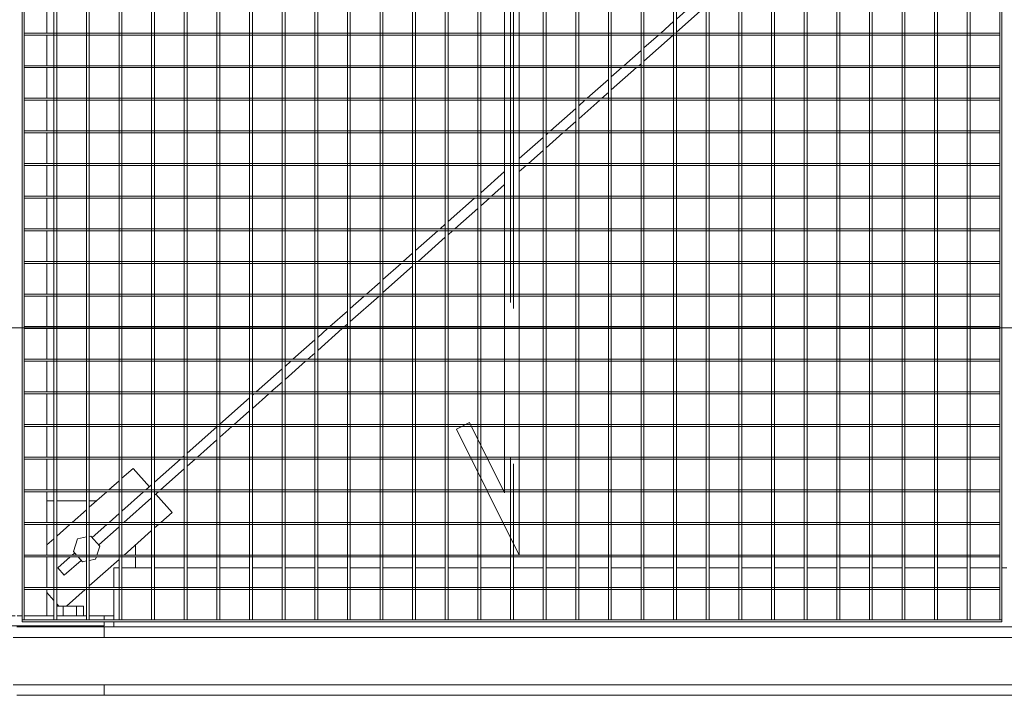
# Model space of a CAD drawing. Header units: metres. Extents: x 70279.8 to 70377.7, y 409251.8 to 409331.5.
# Tile 23 of 244: x 70319.193 to 70320.198, y 409289.475 to 409290.165. Entities that reach past the tile are written whole.
import ezdxf

# ---------------------------------------------------------------- set-up
doc = ezdxf.new("R2010")
doc.units = ezdxf.units.M
doc.linetypes.add('DASHEDX2', pattern=[9.525, 6.35, -3.175])
for name, color, linetype, lineweight in [('Bout', 3, 'Continuous', 0), ('CONTINUOUS', 7, 'Continuous', 18), ('Onderdeel', 2, 'Continuous', 0)]:
    doc.layers.add(name, color=color, linetype=linetype, lineweight=lineweight)
doc.layers.add('stairs&pedestrian', color=2, linetype='Continuous')

# ---------------------------------------------------------------- blocks, each defined once
blk = doc.blocks.new('stelconplaat')
at = {"layer": 'CONTINUOUS'}
blk.add_line((0, 2000), (2000, 2000), dxfattribs=at)
blk = doc.blocks.new('*A140')
at = {"layer": 'Onderdeel', "linetype": 'Continuous', "lineweight": 0}
for p, q in [((711.635, -49.259), (712.173, -49.259)), ((711.635, -49.409), (711.635, -49.259)), ((712.213, -49.259), (712.839, -49.259)), ((712.879, -49.259), (713.505, -49.259)), ((713.545, -49.259), (714.171, -49.259)), ((714.211, -49.259), (714.837, -49.259)), ((714.877, -49.259), (715.503, -49.259)), ((715.543, -49.259), (716.169, -49.259)), ((716.209, -49.259), (716.835, -49.259)), ((716.875, -49.259), (717.501, -49.259)), ((717.541, -49.259), (718.167, -49.259)), ((718.207, -49.259), (718.833, -49.259)), ((718.873, -49.259), (719.499, -49.259)), ((719.539, -49.259), (720.165, -49.259)), ((720.205, -49.259), (720.831, -49.259)), ((720.871, -49.259), (721.497, -49.259)), ((721.537, -49.259), (722.163, -49.259)), ((722.203, -49.259), (722.829, -49.259)), ((722.869, -49.259), (723.495, -49.259)), ((723.535, -49.259), (724.161, -49.259)), ((724.201, -49.259), (724.827, -49.259)), ((724.867, -49.259), (725.493, -49.259)), ((725.533, -49.259), (726.159, -49.259)), ((726.199, -49.259), (726.825, -49.259)), ((726.865, -49.259), (727.491, -49.259)), ((727.531, -49.259), (728.157, -49.259)), ((728.197, -49.259), (728.823, -49.259)), ((728.863, -49.259), (729.489, -49.259)), ((729.529, -49.259), (730.155, -49.259)), ((730.195, -49.259), (730.821, -49.259)), ((730.861, -49.259), (731.487, -49.259)), ((731.527, -49.259), (732.153, -49.259)), ((732.193, -49.259), (732.819, -49.259)), ((732.859, -49.259), (733.485, -49.259)), ((733.525, -49.259), (734.151, -49.259)), ((734.191, -49.259), (734.817, -49.259)), ((734.857, -49.259), (735.394, -49.259)), ((735.394, -49.409), (735.394, -49.259)), ((711.635, -50.075), (711.635, -49.469)), ((735.394, -50.075), (735.394, -49.469)), ((711.635, -50.215), (711.635, -50.115)), ((735.394, -50.215), (735.394, -50.115)), ((711.635, -50.719), (711.635, -50.255)), ((735.394, -50.719), (735.394, -50.255)), ((711.635, -50.719), (712.173, -50.719)), ((712.213, -50.719), (712.839, -50.719)), ((712.879, -50.719), (713.505, -50.719)), ((713.545, -50.719), (714.171, -50.719)), ((714.211, -50.719), (714.837, -50.719)), ((714.877, -50.719), (715.503, -50.719)), ((715.543, -50.719), (716.169, -50.719)), ((716.209, -50.719), (716.835, -50.719)), ((716.875, -50.719), (717.501, -50.719)), ((717.541, -50.719), (718.167, -50.719)), ((718.207, -50.719), (718.833, -50.719)), ((718.873, -50.719), (719.499, -50.719)), ((719.539, -50.719), (720.165, -50.719)), ((720.205, -50.719), (720.831, -50.719)), ((720.871, -50.719), (721.497, -50.719)), ((721.537, -50.719), (722.163, -50.719)), ((722.203, -50.719), (722.829, -50.719)), ((722.869, -50.719), (723.495, -50.719)), ((723.535, -50.719), (724.161, -50.719)), ((724.201, -50.719), (724.827, -50.719)), ((724.867, -50.719), (725.493, -50.719)), ((725.533, -50.719), (726.159, -50.719)), ((726.199, -50.719), (726.825, -50.719)), ((726.865, -50.719), (727.491, -50.719)), ((727.531, -50.719), (728.157, -50.719)), ((728.197, -50.719), (728.823, -50.719)), ((728.863, -50.719), (729.489, -50.719)), ((729.529, -50.719), (730.155, -50.719)), ((730.195, -50.719), (730.821, -50.719)), ((730.861, -50.719), (731.487, -50.719)), ((731.527, -50.719), (732.153, -50.719)), ((732.193, -50.719), (732.819, -50.719)), ((732.859, -50.719), (733.485, -50.719)), ((733.525, -50.719), (734.151, -50.719)), ((734.191, -50.719), (734.817, -50.719)), ((734.857, -50.719), (735.394, -50.719))]:
    blk.add_line(p, q, dxfattribs=at)
blk = doc.blocks.new('*A142')
at = {"layer": 'Onderdeel', "linetype": 'Continuous', "lineweight": 0}
for p, q in [((711.415, -52.089), (711.515, -52.089)), ((711.555, -52.089), (712.173, -52.089)), ((712.213, -52.089), (712.615, -52.089)), ((712.615, -52.193), (712.615, -52.089)), ((712.615, -52.859), (712.615, -52.253)), ((712.615, -53.525), (712.615, -52.919)), ((712.615, -54.191), (712.615, -53.585)), ((712.615, -54.857), (712.615, -54.251)), ((712.615, -55.523), (712.615, -54.917)), ((712.615, -56.189), (712.615, -55.583)), ((712.615, -56.855), (712.615, -56.249)), ((712.615, -57.521), (712.615, -56.915)), ((712.615, -58.187), (712.615, -57.581)), ((712.615, -58.853), (712.615, -58.247)), ((712.615, -59.519), (712.615, -58.913)), ((712.615, -60.185), (712.615, -59.579)), ((712.615, -60.851), (712.615, -60.245)), ((712.615, -61.517), (712.615, -60.911)), ((712.615, -62.183), (712.615, -61.577)), ((712.615, -62.849), (712.615, -62.243)), ((712.615, -63.515), (712.615, -62.909)), ((712.615, -64.181), (712.615, -63.575)), ((712.615, -64.847), (712.615, -64.241)), ((712.615, -65.513), (712.615, -64.907)), ((712.615, -66.179), (712.615, -65.573)), ((712.615, -66.845), (712.615, -66.239)), ((712.615, -67.511), (712.615, -66.905)), ((712.615, -68.177), (712.615, -67.571)), ((712.615, -68.843), (712.615, -68.237)), ((712.615, -69.509), (712.615, -68.903)), ((712.615, -70.175), (712.615, -69.569)), ((712.615, -70.315), (712.615, -70.215))]:
    blk.add_line(p, q, dxfattribs=at)
blk = doc.blocks.new('*A157')
at = {"layer": 'Onderdeel', "linetype": 'Continuous', "lineweight": 0}
for p, q in [((710.015, -48.089), (710.232, -48.089)), ((710.015, -49.629), (710.015, -48.089)), ((711.198, -48.089), (711.415, -48.089)), ((711.415, -49.629), (711.415, -48.089)), ((710.015, -51.889), (710.015, -50.109)), ((711.415, -51.889), (711.415, -50.109)), ((710.015, -51.889), (710.232, -51.889)), ((711.198, -51.889), (711.415, -51.889))]:
    blk.add_line(p, q, dxfattribs=at)
blk = doc.blocks.new('*A158')
at = {"layer": 'Onderdeel', "linetype": 'Continuous', "lineweight": 0}
for p, q in [((711.435, -48.089), (711.435, -51.889)), ((711.435, -48.089), (711.515, -48.089)), ((711.635, -48.743), (711.635, -48.137)), ((711.635, -49.409), (711.635, -48.803)), ((711.635, -50.075), (711.635, -49.469)), ((711.635, -50.215), (711.635, -50.115)), ((711.635, -50.861), (711.635, -50.255)), ((711.635, -51.527), (711.635, -50.921)), ((711.635, -51.889), (711.635, -51.587)), ((711.435, -51.889), (711.515, -51.889)), ((711.555, -51.889), (711.635, -51.889))]:
    blk.add_line(p, q, dxfattribs=at)
blk = doc.blocks.new('*A159')
at = {"layer": 'Bout', "linetype": 'Continuous', "lineweight": 0}
for p, q in [((711.415, -48.629), (711.435, -48.629)), ((711.835, -48.512), (711.635, -48.512)), ((711.835, -48.743), (711.835, -48.512)), ((711.635, -48.651), (711.835, -48.651)), ((711.835, -48.803), (711.835, -49.066)), ((711.415, -48.949), (711.435, -48.949)), ((711.635, -48.928), (711.835, -48.928)), ((711.635, -49.066), (711.835, -49.066)), ((711.415, -51.029), (711.435, -51.029)), ((711.635, -51.051), (711.835, -51.051)), ((711.835, -50.921), (711.835, -51.466)), ((711.415, -51.349), (711.435, -51.349)), ((711.635, -51.328), (711.835, -51.328)), ((711.635, -51.466), (711.835, -51.466))]:
    blk.add_line(p, q, dxfattribs=at)
blk = doc.blocks.new('*A188')
at = {"layer": 'Onderdeel', "linetype": 'Continuous', "lineweight": 0}
for p, q in [((712.614, -50.942), (712.465, -51.075)), ((712.839, -51.195), (712.614, -50.942)), ((712.77, -51.419), (712.465, -51.075)), ((712.92, -51.286), (712.879, -51.24)), ((713.505, -51.946), (713.238, -51.645)), ((713.456, -52.193), (713.089, -51.778)), ((713.724, -52.193), (713.545, -51.991)), ((714.171, -52.696), (713.777, -52.253)), ((714.047, -52.859), (713.545, -52.292)), ((714.315, -52.859), (714.211, -52.741)), ((714.171, -52.998), (714.1, -52.919)), ((714.638, -53.525), (714.211, -53.043)), ((714.837, -53.447), (714.368, -52.919)), ((714.837, -53.748), (714.691, -53.585)), ((714.905, -53.525), (714.877, -53.492)), ((715.496, -54.191), (714.959, -53.585)), ((715.229, -54.191), (714.877, -53.793)), ((715.503, -54.499), (715.282, -54.251)), ((716.087, -54.857), (715.55, -54.251)), ((715.82, -54.857), (715.543, -54.544)), ((716.169, -55.25), (715.873, -54.917)), ((716.169, -54.948), (716.14, -54.917)), ((716.678, -55.523), (716.209, -54.993)), ((716.411, -55.523), (716.209, -55.295)), ((716.835, -56), (716.464, -55.583)), ((716.835, -55.699), (716.731, -55.583)), ((717.269, -56.189), (716.875, -55.744)), ((717.002, -56.189), (716.875, -56.045)), ((717.501, -56.751), (717.055, -56.249)), ((717.501, -56.45), (717.322, -56.249)), ((717.86, -56.855), (717.541, -56.495)), ((717.592, -56.855), (717.541, -56.796)), ((718.167, -57.502), (717.646, -56.915)), ((718.167, -57.2), (717.913, -56.915)), ((718.451, -57.521), (718.207, -57.246)), ((718.774, -58.187), (718.236, -57.581)), ((718.833, -57.951), (718.504, -57.581)), ((719.041, -58.187), (718.873, -57.996)), ((718.833, -58.252), (718.827, -58.247)), ((719.499, -58.702), (719.095, -58.247)), ((719.365, -58.853), (718.873, -58.298)), ((719.632, -58.853), (719.539, -58.747)), ((719.499, -59.003), (719.418, -58.913)), ((719.956, -59.519), (719.539, -59.048)), ((720.165, -59.453), (719.686, -58.913)), ((720.165, -59.754), (720.009, -59.579)), ((720.223, -59.519), (720.205, -59.498)), ((720.708, -60.065), (720.276, -59.579)), ((720.44, -60.065), (720.205, -59.799)), ((720.831, -60.505), (720.706, -60.365)), ((721.405, -60.851), (720.974, -60.365)), ((721.138, -60.851), (720.871, -60.55)), ((721.497, -61.255), (721.191, -60.911)), ((721.497, -60.954), (721.458, -60.911)), ((721.996, -61.517), (721.537, -60.999)), ((721.728, -61.517), (721.537, -61.3)), ((722.163, -62.006), (721.782, -61.577)), ((722.163, -61.705), (722.049, -61.577)), ((722.587, -62.183), (722.203, -61.75)), ((722.319, -62.183), (722.203, -62.051)), ((722.829, -62.757), (722.373, -62.243)), ((722.829, -62.455), (722.64, -62.243)), ((723.178, -62.849), (722.869, -62.5)), ((722.91, -62.849), (722.869, -62.802)), ((723.495, -63.507), (722.963, -62.909)), ((723.495, -63.206), (723.231, -62.909)), ((723.768, -63.515), (723.535, -63.251)), ((724.092, -64.181), (723.554, -63.575)), ((724.161, -63.957), (723.822, -63.575)), ((724.359, -64.181), (724.201, -64.002)), ((724.161, -64.258), (724.145, -64.241)), ((724.659, -64.82), (724.201, -64.303)), ((724.809, -64.687), (724.412, -64.241)), ((725.996, -66.307), (726.008, -66.297)), ((726.008, -66.297), (726.073, -66.239))]:
    blk.add_line(p, q, dxfattribs=at)
blk = doc.blocks.new('*A189')
at = {"layer": 'Onderdeel', "linetype": 'Continuous', "lineweight": 0}
for p, q in [((710.232, -81.784), (710.232, -50.029)), ((711.198, -81.784), (711.198, -50.029))]:
    blk.add_line(p, q, dxfattribs=at)
blk = doc.blocks.new('*A190')
at = {"layer": 'Onderdeel', "linetype": 'Continuous', "lineweight": 0}
for p, q in [((711.555, -50.215), (711.515, -50.215)), ((711.515, -50.215), (711.515, -70.215)), ((711.555, -50.215), (711.555, -70.215)), ((711.515, -70.215), (711.555, -70.215))]:
    blk.add_line(p, q, dxfattribs=at)
blk = doc.blocks.new('*A192')
at = {"layer": 'Onderdeel', "linetype": 'Continuous', "lineweight": 0}
for p, q in [((712.173, -70.175), (712.173, -50.255)), ((712.173, -50.255), (712.213, -50.255)), ((712.213, -50.255), (712.213, -70.175)), ((712.213, -70.175), (712.173, -70.175))]:
    blk.add_line(p, q, dxfattribs=at)
blk = doc.blocks.new('*A193')
at = {"layer": 'Onderdeel', "linetype": 'Continuous', "lineweight": 0}
for p, q in [((712.839, -70.175), (712.839, -50.255)), ((712.839, -50.255), (712.879, -50.255)), ((712.879, -50.255), (712.879, -70.175)), ((712.879, -70.175), (712.839, -70.175))]:
    blk.add_line(p, q, dxfattribs=at)
blk = doc.blocks.new('*A194')
at = {"layer": 'Onderdeel', "linetype": 'Continuous', "lineweight": 0}
for p, q in [((713.505, -50.255), (713.505, -60.052)), ((713.545, -50.255), (713.505, -50.255)), ((713.545, -50.255), (713.545, -60.032)), ((713.505, -60.365), (713.505, -70.175)), ((713.545, -60.365), (713.545, -70.175)), ((713.505, -70.175), (713.545, -70.175))]:
    blk.add_line(p, q, dxfattribs=at)
at = {"layer": 'Onderdeel', "linetype": 'DASHEDX2', "lineweight": 0}
for p, q in [((713.505, -60.052), (713.505, -60.365)), ((713.545, -60.032), (713.545, -60.365))]:
    blk.add_line(p, q, dxfattribs=at)
blk = doc.blocks.new('*A195')
at = {"layer": 'Onderdeel', "linetype": 'Continuous', "lineweight": 0}
for p, q in [((714.171, -50.255), (714.171, -59.719)), ((714.211, -50.255), (714.171, -50.255)), ((714.211, -50.255), (714.211, -59.699)), ((714.171, -60.054), (714.171, -60.065)), ((714.211, -60.034), (714.211, -60.065)), ((714.171, -60.365), (714.171, -70.175)), ((714.211, -70.175), (714.211, -60.365)), ((714.171, -70.175), (714.211, -70.175))]:
    blk.add_line(p, q, dxfattribs=at)
at = {"layer": 'Onderdeel', "linetype": 'DASHEDX2', "lineweight": 0}
for p, q in [((714.171, -59.719), (714.171, -60.365)), ((714.211, -59.699), (714.211, -60.034)), ((714.211, -60.065), (714.211, -60.365))]:
    blk.add_line(p, q, dxfattribs=at)
blk = doc.blocks.new('*A196')
at = {"layer": 'Onderdeel', "linetype": 'Continuous', "lineweight": 0}
for p, q in [((714.837, -50.255), (714.837, -59.386)), ((714.877, -50.255), (714.837, -50.255)), ((714.877, -50.255), (714.877, -59.366)), ((714.837, -59.721), (714.837, -60.065)), ((714.877, -59.701), (714.877, -60.065)), ((714.837, -70.175), (714.837, -60.365)), ((714.877, -60.365), (714.877, -70.175)), ((714.877, -70.175), (714.837, -70.175))]:
    blk.add_line(p, q, dxfattribs=at)
at = {"layer": 'Onderdeel', "linetype": 'DASHEDX2', "lineweight": 0}
for p, q in [((714.837, -59.386), (714.837, -59.721)), ((714.877, -59.366), (714.877, -59.701)), ((714.837, -60.065), (714.837, -60.365)), ((714.877, -60.065), (714.877, -60.365))]:
    blk.add_line(p, q, dxfattribs=at)
blk = doc.blocks.new('*A197')
at = {"layer": 'Onderdeel', "linetype": 'Continuous', "lineweight": 0}
for p, q in [((715.503, -50.255), (715.503, -59.191)), ((715.543, -50.255), (715.503, -50.255)), ((715.543, -50.255), (715.543, -59.271)), ((715.503, -59.388), (715.503, -60.065)), ((715.543, -59.368), (715.543, -60.065)), ((715.503, -70.175), (715.503, -60.365)), ((715.543, -60.365), (715.543, -70.175)), ((715.543, -70.175), (715.503, -70.175))]:
    blk.add_line(p, q, dxfattribs=at)
at = {"layer": 'Onderdeel', "linetype": 'DASHEDX2', "lineweight": 0}
for p, q in [((715.503, -59.191), (715.503, -59.388)), ((715.543, -59.271), (715.543, -59.368)), ((715.503, -60.065), (715.503, -60.365)), ((715.543, -60.065), (715.543, -60.365))]:
    blk.add_line(p, q, dxfattribs=at)
blk = doc.blocks.new('*A198')
at = {"layer": 'Onderdeel', "linetype": 'Continuous', "lineweight": 0}
for p, q in [((716.169, -50.255), (716.169, -60.065)), ((716.209, -50.255), (716.169, -50.255)), ((716.209, -50.255), (716.209, -60.065)), ((716.169, -60.365), (716.169, -70.175)), ((716.209, -60.365), (716.209, -70.175)), ((716.169, -70.175), (716.209, -70.175))]:
    blk.add_line(p, q, dxfattribs=at)
at = {"layer": 'Onderdeel', "linetype": 'DASHEDX2', "lineweight": 0}
for p, q in [((716.169, -60.065), (716.169, -60.365)), ((716.209, -60.065), (716.209, -60.365))]:
    blk.add_line(p, q, dxfattribs=at)
blk = doc.blocks.new('*A199')
at = {"layer": 'Onderdeel', "linetype": 'Continuous', "lineweight": 0}
for p, q in [((716.835, -50.255), (716.835, -60.065)), ((716.875, -50.255), (716.835, -50.255)), ((716.875, -50.255), (716.875, -60.065)), ((716.835, -60.365), (716.835, -70.175)), ((716.875, -60.365), (716.875, -70.175)), ((716.835, -70.175), (716.875, -70.175))]:
    blk.add_line(p, q, dxfattribs=at)
at = {"layer": 'Onderdeel', "linetype": 'DASHEDX2', "lineweight": 0}
for p, q in [((716.835, -60.065), (716.835, -60.365)), ((716.875, -60.065), (716.875, -60.365))]:
    blk.add_line(p, q, dxfattribs=at)
blk = doc.blocks.new('*A200')
at = {"layer": 'Onderdeel', "linetype": 'Continuous', "lineweight": 0}
for p, q in [((717.501, -50.255), (717.501, -60.065)), ((717.541, -50.255), (717.501, -50.255)), ((717.541, -50.255), (717.541, -60.065)), ((717.501, -60.365), (717.501, -70.175)), ((717.541, -60.365), (717.541, -70.175)), ((717.501, -70.175), (717.541, -70.175))]:
    blk.add_line(p, q, dxfattribs=at)
at = {"layer": 'Onderdeel', "linetype": 'DASHEDX2', "lineweight": 0}
for p, q in [((717.501, -60.065), (717.501, -60.365)), ((717.541, -60.065), (717.541, -60.365))]:
    blk.add_line(p, q, dxfattribs=at)
blk = doc.blocks.new('*A201')
at = {"layer": 'Onderdeel', "linetype": 'Continuous', "lineweight": 0}
for p, q in [((718.167, -50.255), (718.167, -60.065)), ((718.207, -50.255), (718.167, -50.255)), ((718.207, -50.255), (718.207, -60.065)), ((718.167, -60.365), (718.167, -70.175)), ((718.207, -60.365), (718.207, -70.175)), ((718.167, -70.175), (718.207, -70.175))]:
    blk.add_line(p, q, dxfattribs=at)
at = {"layer": 'Onderdeel', "linetype": 'DASHEDX2', "lineweight": 0}
for p, q in [((718.167, -60.065), (718.167, -60.365)), ((718.207, -60.065), (718.207, -60.365))]:
    blk.add_line(p, q, dxfattribs=at)
blk = doc.blocks.new('*A202')
at = {"layer": 'Onderdeel', "linetype": 'Continuous', "lineweight": 0}
for p, q in [((718.833, -50.255), (718.833, -60.065)), ((718.873, -50.255), (718.833, -50.255)), ((718.873, -50.255), (718.873, -60.065)), ((718.833, -60.365), (718.833, -70.175)), ((718.873, -60.365), (718.873, -70.175)), ((718.833, -70.175), (718.873, -70.175))]:
    blk.add_line(p, q, dxfattribs=at)
at = {"layer": 'Onderdeel', "linetype": 'DASHEDX2', "lineweight": 0}
for p, q in [((718.833, -60.065), (718.833, -60.365)), ((718.873, -60.065), (718.873, -60.365))]:
    blk.add_line(p, q, dxfattribs=at)
blk = doc.blocks.new('*A203')
at = {"layer": 'Onderdeel', "linetype": 'Continuous', "lineweight": 0}
for p, q in [((719.499, -50.255), (719.499, -60.065)), ((719.539, -50.255), (719.499, -50.255)), ((719.539, -50.255), (719.539, -60.065)), ((719.499, -60.365), (719.499, -70.175)), ((719.539, -60.365), (719.539, -70.175)), ((719.499, -70.175), (719.539, -70.175))]:
    blk.add_line(p, q, dxfattribs=at)
at = {"layer": 'Onderdeel', "linetype": 'DASHEDX2', "lineweight": 0}
for p, q in [((719.499, -60.065), (719.499, -60.365)), ((719.539, -60.065), (719.539, -60.365))]:
    blk.add_line(p, q, dxfattribs=at)
blk = doc.blocks.new('*A204')
at = {"layer": 'Onderdeel', "linetype": 'Continuous', "lineweight": 0}
for p, q in [((720.165, -50.255), (720.165, -60.065)), ((720.205, -50.255), (720.165, -50.255)), ((720.205, -50.255), (720.205, -60.065)), ((720.165, -60.365), (720.165, -70.175)), ((720.205, -60.365), (720.205, -70.175)), ((720.165, -70.175), (720.205, -70.175))]:
    blk.add_line(p, q, dxfattribs=at)
at = {"layer": 'Onderdeel', "linetype": 'DASHEDX2', "lineweight": 0}
for p, q in [((720.165, -60.065), (720.165, -60.365)), ((720.205, -60.065), (720.205, -60.365))]:
    blk.add_line(p, q, dxfattribs=at)
blk = doc.blocks.new('*A205')
at = {"layer": 'Onderdeel', "linetype": 'Continuous', "lineweight": 0}
for p, q in [((720.831, -50.255), (720.831, -60.065)), ((720.871, -50.255), (720.831, -50.255)), ((720.871, -50.255), (720.871, -60.065)), ((720.831, -60.365), (720.831, -70.175)), ((720.871, -60.365), (720.871, -70.175)), ((720.831, -70.175), (720.871, -70.175))]:
    blk.add_line(p, q, dxfattribs=at)
at = {"layer": 'Onderdeel', "linetype": 'DASHEDX2', "lineweight": 0}
for p, q in [((720.831, -60.065), (720.831, -60.365)), ((720.871, -60.065), (720.871, -60.365))]:
    blk.add_line(p, q, dxfattribs=at)
blk = doc.blocks.new('*A206')
at = {"layer": 'Onderdeel', "linetype": 'Continuous', "lineweight": 0}
for p, q in [((721.497, -50.255), (721.497, -60.065)), ((721.537, -50.255), (721.497, -50.255)), ((721.537, -50.255), (721.537, -60.065)), ((721.497, -60.365), (721.497, -70.175)), ((721.537, -60.365), (721.537, -70.175)), ((721.497, -70.175), (721.537, -70.175))]:
    blk.add_line(p, q, dxfattribs=at)
at = {"layer": 'Onderdeel', "linetype": 'DASHEDX2', "lineweight": 0}
for p, q in [((721.497, -60.065), (721.497, -60.365)), ((721.537, -60.065), (721.537, -60.365))]:
    blk.add_line(p, q, dxfattribs=at)
blk = doc.blocks.new('*A207')
at = {"layer": 'Onderdeel', "linetype": 'Continuous', "lineweight": 0}
for p, q in [((722.163, -50.255), (722.163, -60.065)), ((722.203, -50.255), (722.163, -50.255)), ((722.203, -50.255), (722.203, -60.065)), ((722.163, -60.365), (722.163, -70.175)), ((722.203, -60.365), (722.203, -70.175)), ((722.163, -70.175), (722.203, -70.175))]:
    blk.add_line(p, q, dxfattribs=at)
at = {"layer": 'Onderdeel', "linetype": 'DASHEDX2', "lineweight": 0}
for p, q in [((722.163, -60.065), (722.163, -60.365)), ((722.203, -60.065), (722.203, -60.365))]:
    blk.add_line(p, q, dxfattribs=at)
blk = doc.blocks.new('*A208')
at = {"layer": 'Onderdeel', "linetype": 'Continuous', "lineweight": 0}
for p, q in [((722.829, -50.255), (722.829, -60.065)), ((722.869, -50.255), (722.829, -50.255)), ((722.869, -50.255), (722.869, -60.065)), ((722.829, -60.365), (722.829, -70.175)), ((722.869, -60.365), (722.869, -70.175)), ((722.829, -70.175), (722.869, -70.175))]:
    blk.add_line(p, q, dxfattribs=at)
at = {"layer": 'Onderdeel', "linetype": 'DASHEDX2', "lineweight": 0}
for p, q in [((722.829, -60.065), (722.829, -60.365)), ((722.869, -60.065), (722.869, -60.365))]:
    blk.add_line(p, q, dxfattribs=at)
blk = doc.blocks.new('*A209')
at = {"layer": 'Onderdeel', "linetype": 'Continuous', "lineweight": 0}
for p, q in [((723.495, -50.255), (723.495, -60.065)), ((723.535, -50.255), (723.495, -50.255)), ((723.535, -50.255), (723.535, -60.065)), ((723.495, -60.365), (723.495, -70.175)), ((723.535, -60.365), (723.535, -70.175)), ((723.495, -70.175), (723.535, -70.175))]:
    blk.add_line(p, q, dxfattribs=at)
at = {"layer": 'Onderdeel', "linetype": 'DASHEDX2', "lineweight": 0}
for p, q in [((723.495, -60.065), (723.495, -60.365)), ((723.535, -60.065), (723.535, -60.365))]:
    blk.add_line(p, q, dxfattribs=at)
blk = doc.blocks.new('*A228')
at = {"layer": 'Onderdeel', "linetype": 'Continuous', "lineweight": 0}
for p, q in [((710.015, -74.869), (710.015, -51.889)), ((711.415, -74.869), (711.415, -51.889))]:
    blk.add_line(p, q, dxfattribs=at)
blk = doc.blocks.new('*A374')
at = {"layer": 'Onderdeel', "linetype": 'Continuous', "lineweight": 0}
for p, q in [((711.555, -62.183), (735.475, -62.183)), ((711.555, -62.243), (711.555, -62.183)), ((735.475, -62.243), (711.555, -62.243)), ((735.475, -62.183), (735.475, -62.243))]:
    blk.add_line(p, q, dxfattribs=at)
blk = doc.blocks.new('*A375')
at = {"layer": 'Onderdeel', "linetype": 'Continuous', "lineweight": 0}
for p, q in [((711.555, -61.517), (735.475, -61.517)), ((711.555, -61.577), (711.555, -61.517)), ((735.475, -61.577), (711.555, -61.577)), ((735.475, -61.517), (735.475, -61.577))]:
    blk.add_line(p, q, dxfattribs=at)
blk = doc.blocks.new('*A376')
at = {"layer": 'Onderdeel', "linetype": 'Continuous', "lineweight": 0}
for p, q in [((711.555, -60.911), (711.555, -60.851)), ((711.555, -60.851), (731.907, -60.851)), ((735.475, -60.851), (732.578, -60.851)), ((735.475, -60.851), (735.475, -60.911)), ((731.787, -60.911), (711.555, -60.911)), ((735.475, -60.911), (732.458, -60.911))]:
    blk.add_line(p, q, dxfattribs=at)
at = {"layer": 'Onderdeel', "linetype": 'DASHEDX2', "lineweight": 0}
for p, q in [((732.578, -60.851), (731.907, -60.851)), ((732.458, -60.911), (731.787, -60.911))]:
    blk.add_line(p, q, dxfattribs=at)
blk = doc.blocks.new('*A377')
at = {"layer": 'Onderdeel', "linetype": 'Continuous', "lineweight": 0}
for p, q in [((711.555, -60.245), (711.555, -60.185)), ((711.555, -60.185), (713.239, -60.185)), ((713.119, -60.245), (711.555, -60.245)), ((735.475, -60.245), (733.79, -60.245)), ((735.475, -60.185), (733.91, -60.185)), ((735.475, -60.185), (735.475, -60.245))]:
    blk.add_line(p, q, dxfattribs=at)
at = {"layer": 'Onderdeel', "linetype": 'DASHEDX2', "lineweight": 0}
for p, q in [((733.79, -60.245), (713.119, -60.245)), ((733.91, -60.185), (713.239, -60.185))]:
    blk.add_line(p, q, dxfattribs=at)
blk = doc.blocks.new('*A378')
at = {"layer": 'Onderdeel', "linetype": 'Continuous', "lineweight": 0}
for p, q in [((711.555, -59.579), (711.555, -59.519)), ((711.555, -59.519), (714.571, -59.519)), ((714.451, -59.579), (711.555, -59.579)), ((735.475, -59.579), (715.122, -59.579)), ((735.475, -59.519), (715.242, -59.519)), ((735.475, -59.519), (735.475, -59.579))]:
    blk.add_line(p, q, dxfattribs=at)
at = {"layer": 'Onderdeel', "linetype": 'DASHEDX2', "lineweight": 0}
for p, q in [((715.122, -59.579), (714.451, -59.579)), ((715.242, -59.519), (714.571, -59.519))]:
    blk.add_line(p, q, dxfattribs=at)
blk = doc.blocks.new('*A379')
at = {"layer": 'Onderdeel', "linetype": 'Continuous', "lineweight": 0}
for p, q in [((711.555, -58.853), (735.475, -58.853)), ((711.555, -58.913), (711.555, -58.853)), ((735.475, -58.853), (735.475, -58.913)), ((735.475, -58.913), (711.555, -58.913))]:
    blk.add_line(p, q, dxfattribs=at)
blk = doc.blocks.new('*A380')
at = {"layer": 'Onderdeel', "linetype": 'Continuous', "lineweight": 0}
for p, q in [((711.555, -58.187), (735.475, -58.187)), ((711.555, -58.247), (711.555, -58.187)), ((735.475, -58.247), (711.555, -58.247)), ((735.475, -58.187), (735.475, -58.247))]:
    blk.add_line(p, q, dxfattribs=at)
blk = doc.blocks.new('*A381')
at = {"layer": 'Onderdeel', "linetype": 'Continuous', "lineweight": 0}
for p, q in [((711.555, -57.521), (735.475, -57.521)), ((711.555, -57.581), (711.555, -57.521)), ((735.475, -57.581), (711.555, -57.581)), ((735.475, -57.521), (735.475, -57.581))]:
    blk.add_line(p, q, dxfattribs=at)
blk = doc.blocks.new('*A382')
at = {"layer": 'Onderdeel', "linetype": 'Continuous', "lineweight": 0}
for p, q in [((711.555, -56.855), (735.475, -56.855)), ((711.555, -56.915), (711.555, -56.855)), ((735.475, -56.855), (735.475, -56.915)), ((735.475, -56.915), (711.555, -56.915))]:
    blk.add_line(p, q, dxfattribs=at)
blk = doc.blocks.new('*A383')
at = {"layer": 'Onderdeel', "linetype": 'Continuous', "lineweight": 0}
for p, q in [((711.555, -56.189), (735.475, -56.189)), ((711.555, -56.249), (711.555, -56.189)), ((735.475, -56.249), (711.555, -56.249)), ((735.475, -56.189), (735.475, -56.249))]:
    blk.add_line(p, q, dxfattribs=at)
blk = doc.blocks.new('*A384')
at = {"layer": 'Onderdeel', "linetype": 'Continuous', "lineweight": 0}
for p, q in [((711.555, -55.523), (735.475, -55.523)), ((711.555, -55.583), (711.555, -55.523)), ((735.475, -55.583), (711.555, -55.583)), ((735.475, -55.523), (735.475, -55.583))]:
    blk.add_line(p, q, dxfattribs=at)
blk = doc.blocks.new('*A385')
at = {"layer": 'Onderdeel', "linetype": 'Continuous', "lineweight": 0}
for p, q in [((711.555, -54.857), (735.475, -54.857)), ((711.555, -54.917), (711.555, -54.857)), ((735.475, -54.857), (735.475, -54.917)), ((735.475, -54.917), (711.555, -54.917))]:
    blk.add_line(p, q, dxfattribs=at)
blk = doc.blocks.new('*A386')
at = {"layer": 'Onderdeel', "linetype": 'Continuous', "lineweight": 0}
for p, q in [((711.555, -54.191), (735.475, -54.191)), ((711.555, -54.251), (711.555, -54.191)), ((735.475, -54.251), (711.555, -54.251)), ((735.475, -54.191), (735.475, -54.251))]:
    blk.add_line(p, q, dxfattribs=at)
blk = doc.blocks.new('*A711')
at = {"layer": 'Onderdeel', "linetype": 'Continuous', "lineweight": 0}
for p, q in [((711.555, -70.175), (735.475, -70.175)), ((711.555, -70.175), (711.555, -70.215)), ((711.555, -70.215), (735.475, -70.215)), ((735.475, -70.215), (735.475, -70.175))]:
    blk.add_line(p, q, dxfattribs=at)
blk = doc.blocks.new('*A712')
at = {"layer": 'Onderdeel', "linetype": 'Continuous', "lineweight": 0}
for p, q in [((711.555, -69.509), (735.475, -69.509)), ((711.555, -69.569), (711.555, -69.509)), ((735.475, -69.509), (735.475, -69.569)), ((735.475, -69.569), (711.555, -69.569))]:
    blk.add_line(p, q, dxfattribs=at)
blk = doc.blocks.new('*A713')
at = {"layer": 'Onderdeel', "linetype": 'Continuous', "lineweight": 0}
for p, q in [((712.879, -60.365), (715.447, -59.08)), ((715.447, -59.08), (715.582, -59.349)), ((715.582, -59.349), (714.15, -60.065)), ((734.15, -60.065), (714.15, -60.065)), ((734.15, -60.065), (731.582, -61.349)), ((732.879, -60.365), (712.879, -60.365)), ((732.879, -60.365), (731.447, -61.08)), ((731.447, -61.08), (731.582, -61.349))]:
    blk.add_line(p, q, dxfattribs=at)
blk = doc.blocks.new('*A714')
at = {"layer": 'Onderdeel', "linetype": 'Continuous', "lineweight": 0}
for p, q in [((711.555, -68.843), (735.475, -68.843)), ((711.555, -68.903), (711.555, -68.843)), ((735.475, -68.903), (711.555, -68.903)), ((735.475, -68.843), (735.475, -68.903))]:
    blk.add_line(p, q, dxfattribs=at)
blk = doc.blocks.new('*A715')
at = {"layer": 'Onderdeel', "linetype": 'Continuous', "lineweight": 0}
for p, q in [((711.555, -68.177), (735.475, -68.177)), ((711.555, -68.237), (711.555, -68.177)), ((735.475, -68.237), (711.555, -68.237)), ((735.475, -68.177), (735.475, -68.237))]:
    blk.add_line(p, q, dxfattribs=at)
blk = doc.blocks.new('*A716')
at = {"layer": 'Onderdeel', "linetype": 'Continuous', "lineweight": 0}
for p, q in [((711.555, -67.511), (735.475, -67.511)), ((711.555, -67.571), (711.555, -67.511)), ((735.475, -67.511), (735.475, -67.571)), ((735.475, -67.571), (711.555, -67.571))]:
    blk.add_line(p, q, dxfattribs=at)
blk = doc.blocks.new('*A717')
at = {"layer": 'Onderdeel', "linetype": 'Continuous', "lineweight": 0}
for p, q in [((711.555, -66.845), (735.475, -66.845)), ((711.555, -66.905), (711.555, -66.845)), ((735.475, -66.905), (711.555, -66.905)), ((735.475, -66.845), (735.475, -66.905))]:
    blk.add_line(p, q, dxfattribs=at)
blk = doc.blocks.new('*A718')
at = {"layer": 'Onderdeel', "linetype": 'Continuous', "lineweight": 0}
for p, q in [((711.555, -66.179), (735.475, -66.179)), ((711.555, -66.239), (711.555, -66.179)), ((735.475, -66.239), (711.555, -66.239)), ((735.475, -66.179), (735.475, -66.239))]:
    blk.add_line(p, q, dxfattribs=at)
blk = doc.blocks.new('*A719')
at = {"layer": 'Onderdeel', "linetype": 'Continuous', "lineweight": 0}
for p, q in [((711.555, -65.513), (735.475, -65.513)), ((711.555, -65.573), (711.555, -65.513)), ((735.475, -65.513), (735.475, -65.573)), ((735.475, -65.573), (711.555, -65.573))]:
    blk.add_line(p, q, dxfattribs=at)
blk = doc.blocks.new('*A720')
at = {"layer": 'Onderdeel', "linetype": 'Continuous', "lineweight": 0}
for p, q in [((711.555, -64.847), (735.475, -64.847)), ((711.555, -64.907), (711.555, -64.847)), ((735.475, -64.907), (711.555, -64.907)), ((735.475, -64.847), (735.475, -64.907))]:
    blk.add_line(p, q, dxfattribs=at)
blk = doc.blocks.new('*A721')
at = {"layer": 'Onderdeel', "linetype": 'Continuous', "lineweight": 0}
for p, q in [((711.555, -64.181), (735.475, -64.181)), ((711.555, -64.241), (711.555, -64.181)), ((735.475, -64.241), (711.555, -64.241)), ((735.475, -64.181), (735.475, -64.241))]:
    blk.add_line(p, q, dxfattribs=at)
blk = doc.blocks.new('*A722')
at = {"layer": 'Onderdeel', "linetype": 'Continuous', "lineweight": 0}
for p, q in [((711.555, -63.515), (735.475, -63.515)), ((711.555, -63.575), (711.555, -63.515)), ((735.475, -63.515), (735.475, -63.575)), ((735.475, -63.575), (711.555, -63.575))]:
    blk.add_line(p, q, dxfattribs=at)
blk = doc.blocks.new('*A723')
at = {"layer": 'Onderdeel', "linetype": 'Continuous', "lineweight": 0}
for p, q in [((711.555, -62.849), (735.475, -62.849)), ((711.555, -62.909), (711.555, -62.849)), ((735.475, -62.909), (711.555, -62.909)), ((735.475, -62.849), (735.475, -62.909))]:
    blk.add_line(p, q, dxfattribs=at)
blk = doc.blocks.new('*A915')
at = {"layer": 'Onderdeel', "linetype": 'Continuous', "lineweight": 0}
for p, q in [((711.555, -53.525), (735.475, -53.525)), ((711.555, -53.585), (711.555, -53.525)), ((735.475, -53.585), (711.555, -53.585)), ((735.475, -53.525), (735.475, -53.585))]:
    blk.add_line(p, q, dxfattribs=at)
blk = doc.blocks.new('*A916')
at = {"layer": 'Onderdeel', "linetype": 'Continuous', "lineweight": 0}
for p, q in [((711.555, -52.859), (735.475, -52.859)), ((711.555, -52.919), (711.555, -52.859)), ((735.475, -52.859), (735.475, -52.919)), ((735.475, -52.919), (711.555, -52.919))]:
    blk.add_line(p, q, dxfattribs=at)
blk = doc.blocks.new('*A917')
at = {"layer": 'Onderdeel', "linetype": 'Continuous', "lineweight": 0}
for p, q in [((711.555, -52.193), (735.475, -52.193)), ((711.555, -52.253), (711.555, -52.193)), ((735.475, -52.253), (711.555, -52.253)), ((735.475, -52.193), (735.475, -52.253))]:
    blk.add_line(p, q, dxfattribs=at)
blk = doc.blocks.new('*A918')
at = {"layer": 'Onderdeel', "linetype": 'Continuous', "lineweight": 0}
for p, q in [((711.555, -51.527), (735.475, -51.527)), ((711.555, -51.587), (711.555, -51.527)), ((735.475, -51.587), (711.555, -51.587)), ((735.475, -51.527), (735.475, -51.587))]:
    blk.add_line(p, q, dxfattribs=at)
blk = doc.blocks.new('*A919')
at = {"layer": 'Onderdeel', "linetype": 'Continuous', "lineweight": 0}
for p, q in [((711.555, -50.255), (711.555, -50.215)), ((711.555, -50.215), (735.475, -50.215)), ((735.475, -50.215), (735.475, -50.255)), ((735.475, -50.255), (711.555, -50.255))]:
    blk.add_line(p, q, dxfattribs=at)
blk = doc.blocks.new('*A920')
at = {"layer": 'Onderdeel', "linetype": 'Continuous', "lineweight": 0}
for p, q in [((711.555, -50.861), (735.475, -50.861)), ((711.555, -50.921), (711.555, -50.861)), ((735.475, -50.921), (711.555, -50.921)), ((735.475, -50.861), (735.475, -50.921))]:
    blk.add_line(p, q, dxfattribs=at)
blk = doc.blocks.new('*A1080')
at = {"layer": 'Bout', "linetype": 'Continuous', "lineweight": 0}
for p, q in [((712.741, -51.445), (712.839, -51.358)), ((712.758, -51.527), (712.741, -51.445)), ((712.879, -51.323), (712.949, -51.261)), ((712.949, -51.261), (713.211, -51.348)), ((713.248, -51.527), (713.211, -51.348)), ((712.797, -51.716), (712.77, -51.587)), ((713.06, -51.804), (713.267, -51.62)), ((713.267, -51.62), (713.26, -51.587)), ((712.797, -51.716), (712.839, -51.73)), ((712.879, -51.743), (713.06, -51.804))]:
    blk.add_line(p, q, dxfattribs=at)
blk = doc.blocks.new('*A1081')
at = {"layer": 'Onderdeel', "linetype": 'Continuous', "lineweight": 0}
for p, q in [((711.953, -50.861), (712.112, -50.719)), ((713.21, -50.861), (713.085, -50.719)), ((711.835, -50.965), (711.885, -50.921)), ((713.505, -51.192), (713.264, -50.921)), ((712.173, -51.499), (711.835, -51.119)), ((713.801, -51.527), (713.545, -51.237)), ((712.788, -52.193), (712.25, -51.587)), ((714.171, -51.943), (713.855, -51.587)), ((714.392, -52.193), (714.211, -51.988)), ((714.648, -52.481), (714.445, -52.253)), ((713.379, -52.859), (712.879, -52.295)), ((714.274, -52.812), (714.648, -52.481)), ((713.505, -53), (713.432, -52.919)), ((713.75, -53.277), (713.545, -53.045)), ((713.75, -53.277), (714.124, -52.945))]:
    blk.add_line(p, q, dxfattribs=at)
blk = doc.blocks.new('*A1082')
at = {"layer": 'Onderdeel', "linetype": 'Continuous', "lineweight": 0}
for p, q in [((713.984, -50.861), (713.984, -50.719)), ((713.984, -51.527), (713.984, -50.921)), ((713.984, -51.733), (713.984, -51.587)), ((711.635, -52.089), (711.635, -51.889)), ((712.615, -52.529), (712.839, -52.529)), ((712.879, -52.529), (713.086, -52.529))]:
    blk.add_line(p, q, dxfattribs=at)
blk = doc.blocks.new('Stairs&pedestrian_9.7.2017')
at = {"layer": 'stairs&pedestrian', "lineweight": 0, "xscale": 50, "yscale": 50, "zscale": 50, "rotation": 90}
for name in ['*A140', '*A919', '*A920', '*A918', '*A917', '*A916', '*A915', '*A386', '*A385', '*A384', '*A383', '*A382', '*A381', '*A380', '*A379', '*A378', '*A377', '*A376', '*A375', '*A374', '*A723', '*A722', '*A721', '*A720', '*A719', '*A718', '*A717', '*A716', '*A715', '*A714', '*A712', '*A711', '*A713', '*A188', '*A209', '*A208', '*A207', '*A206', '*A205', '*A204', '*A203', '*A202', '*A201', '*A200', '*A199', '*A198', '*A197', '*A196', '*A1081', '*A195', '*A1082', '*A194', '*A1080', '*A193', '*A142', '*A192', '*A159', '*A158', '*A228', '*A157', '*A190', '*A189']:
    blk.add_blockref(name, (4544.5, -36875.7), dxfattribs=at)
blk = doc.blocks.new('A$C0A444100')
at = {"layer": 'stairs&pedestrian'}
blk.add_blockref('Stairs&pedestrian_9.7.2017', (1300, 1700), dxfattribs=at)

msp = doc.modelspace()

# ---------------------------------------------------------------- block references
at = {"xscale": 0.001, "yscale": 0.001, "zscale": 0.001}
for name, p in [('A$C0A444100', (70310.84, 409289.15)), ('stelconplaat', (70319, 409287.85))]:
    msp.add_blockref(name, p, dxfattribs=at)

doc.saveas('drawing.dxf')
